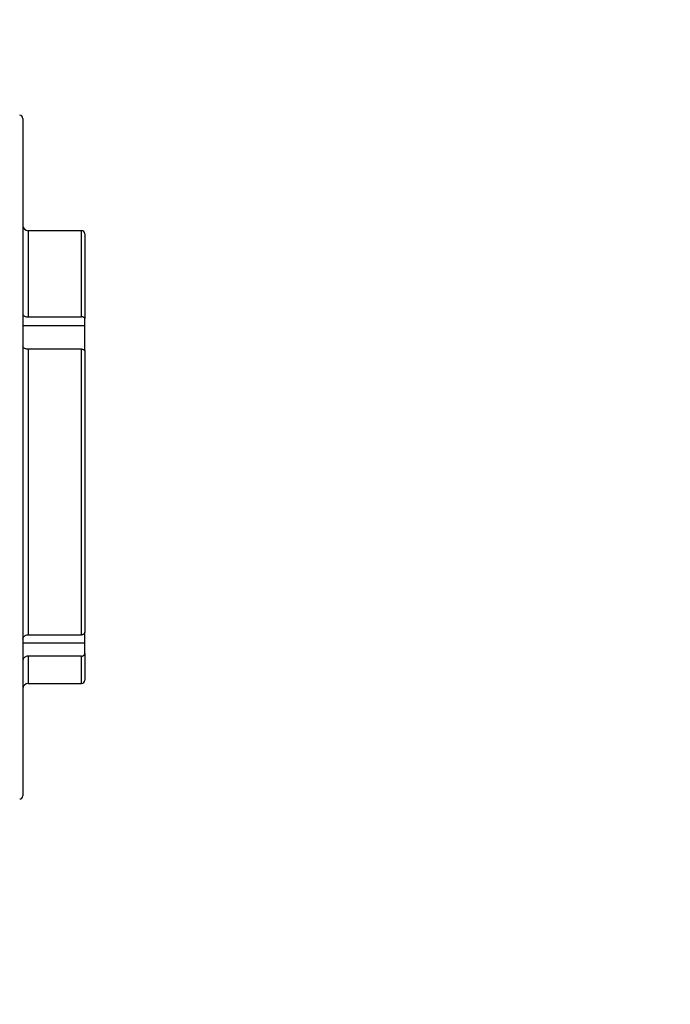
# Model space of a CAD drawing. Extents: x 0 to 8410, y 0 to 5940.
# Tile 154 of 212: x 7434 to 7535, y 3062 to 3214. Entities that reach past the tile are written whole.
import ezdxf

# ---------------------------------------------------------------- set-up
doc = ezdxf.new("R2010")
doc.units = 0
doc.header["$LTSCALE"] = 10
doc.layers.get('0').update_dxf_attribs({"linetype": 'CONTINUOUS'})
doc.styles.add('SLDTEXTSTYLE0', font='TXT', dxfattribs={"width": 0.605})
doc.dimstyles.new('SLDDIMSTYLE1', dxfattribs={"dimtxt": 50, "dimasz": 50, "dimexe": 0, "dimexo": 0.0625, "dimgap": 12.5, "dimtad": 1, "dimdec": 1, "dimrnd": 1e-09, "dimzin": 12, "dimtxsty": 'SLDTEXTSTYLE0', "dimsah": 1, "dimcen": 0.09, "dimazin": 3, "dimtfac": 1, "dimtofl": 0, "dimtmove": 0, "dimatfit": 3, "dimtolj": 1, "dimtzin": 12})

# ---------------------------------------------------------------- blocks, each defined once
blk = doc.blocks.new('_D_7')
at = {"color": 7, "linetype": 'CONTINUOUS'}
for p, q in [((7266.78, 4418.5), (7266.78, 2774.61)), ((7032.78, 2981.17), (7032.78, 2774.61)), ((7032.78, 2789.61), (7266.78, 2789.61)), ((7266.78, 2789.61), (7764.68, 2789.61))]:
    blk.add_line(p, q, dxfattribs=at)
for points in [[(7032.78, 2789.61), (7082.78, 2782.11), (7082.78, 2797.11)], [(7266.78, 2789.61), (7216.78, 2797.11), (7216.78, 2782.11)]]:
    blk.add_solid(points, dxfattribs=at)
at = {"color": 7, "linetype": 'CONTINUOUS', "char_height": 50, "attachment_point": 1, "style": 'SLDTEXTSTYLE0'}
for s, insert in [('234', (7493.71, 2930.8)), ('(3x M10)', (7493.71, 2854.06))]:
    blk.add_mtext(s, dxfattribs=dict(at, insert=insert))

msp = doc.modelspace()

# ---------------------------------------------------------------- linework, layer by layer
at = {"color": 7, "linetype": 'CONTINUOUS'}
for p, q in [((7434.68, 3198.84), (7434.68, 3175.22)), ((7443.78, 3181.44), (7435.48, 3181.44)), ((7444.28, 3180.94), (7444.28, 3167.81)), ((7434.68, 3175.22), (7434.68, 3093.84)), ((7435.48, 3168.08), (7443.78, 3168.08)), ((7444.28, 3166.72), (7444.28, 3167.81)), ((7444.28, 3162.79), (7444.28, 3166.72)), ((7443.78, 3163.07), (7435.48, 3163.07)), ((7444.28, 3162.8), (7444.28, 3119.2)), ((7435.48, 3118.79), (7443.78, 3118.79)), ((7444.28, 3117.55), (7444.28, 3119.2)), ((7444.28, 3115.9), (7444.28, 3117.55)), ((7443.78, 3115.48), (7435.48, 3115.48)), ((7444.28, 3115.9), (7444.28, 3111.74)), ((7435.48, 3111.24), (7443.78, 3111.24))]:
    msp.add_line(p, q, dxfattribs=at)
at = {"color": 8, "linetype": 'CONTINUOUS'}
for p, q in [((7435.48, 3181.44), (7435.48, 3168.08)), ((7443.78, 3168.08), (7443.78, 3181.44)), ((7434.68, 3166.72), (7444.28, 3166.72)), ((7435.48, 3163.07), (7435.48, 3118.79)), ((7443.78, 3118.79), (7443.78, 3163.07)), ((7434.68, 3117.55), (7444.28, 3117.55)), ((7435.48, 3115.48), (7435.48, 3111.24)), ((7443.78, 3111.24), (7443.78, 3115.48))]:
    msp.add_line(p, q, dxfattribs=at)
at = {"color": 7, "linetype": 'CONTINUOUS'}
for centre, radius, start, end in [((7434.18, 3198.84), 0.5, 0, 90), ((7435.48, 3182.24), 0.8, 180, 270), ((7443.78, 3180.94), 0.5, 0, 90), ((7435.48, 3110.44), 0.8, 90, 180), ((7443.78, 3111.74), 0.5, 270, 360), ((7434.18, 3093.84), 0.5, 270, 360)]:
    msp.add_arc(centre, radius, start, end, dxfattribs=at)
for points, knots in [([(7434.68, 3168.52), (7434.68, 3168.51), (7434.68, 3168.44), (7434.75, 3168.32), (7434.91, 3168.2), (7435.11, 3168.12), (7435.31, 3168.09), (7435.42, 3168.09), (7435.48, 3168.08)], [0, 0, 0, 0, 0.085461, 0.301059, 0.516553, 0.731462, 0.865816, 1, 1, 1, 1]), ([(7444.28, 3167.81), (7444.28, 3167.81), (7444.28, 3167.84), (7444.25, 3167.91), (7444.17, 3167.99), (7444.04, 3168.05), (7443.9, 3168.08), (7443.81, 3168.08), (7443.78, 3168.08)], [0, 0, 0, 0, 0.012503, 0.228388, 0.444123, 0.659446, 0.873967, 1, 1, 1, 1]), ([(7435.48, 3163.07), (7435.48, 3163.07), (7435.42, 3163.07), (7435.27, 3163.08), (7435.05, 3163.13), (7434.85, 3163.23), (7434.71, 3163.36), (7434.68, 3163.46), (7434.68, 3163.51), (7434.68, 3163.51)], [0, 0, 0, 0, 0.00126, 0.134278, 0.348297, 0.562312, 0.776831, 0.992074, 1, 1, 1, 1]), ([(7443.78, 3163.07), (7443.83, 3163.07), (7443.94, 3163.06), (7444.09, 3163.02), (7444.2, 3162.95), (7444.27, 3162.87), (7444.27, 3162.82), (7444.28, 3162.8)], [0, 0, 0, 0, 0.206494, 0.4200525, 0.6340179, 0.8487922, 1, 1, 1, 1]), ([(7434.68, 3118.12), (7434.68, 3118.15), (7434.68, 3118.25), (7434.75, 3118.43), (7434.92, 3118.61), (7435.15, 3118.74), (7435.35, 3118.78), (7435.46, 3118.79), (7435.48, 3118.79)], [0, 0, 0, 0, 0.091643, 0.307063, 0.52247, 0.737473, 0.951705, 1, 1, 1, 1]), ([(7444.28, 3119.2), (7444.28, 3119.19), (7444.27, 3119.13), (7444.24, 3119.03), (7444.15, 3118.91), (7444.03, 3118.84), (7443.9, 3118.79), (7443.82, 3118.79), (7443.78, 3118.79)], [0, 0, 0, 0, 0.0522864, 0.26808, 0.4837028, 0.6987361, 0.83328, 1, 1, 1, 1]), ([(7435.48, 3115.48), (7435.42, 3115.48), (7435.28, 3115.47), (7435.05, 3115.4), (7434.85, 3115.25), (7434.73, 3115.08), (7434.68, 3114.93), (7434.68, 3114.85), (7434.68, 3114.81)], [0, 0, 0, 0, 0.1325582, 0.3459724, 0.5596249, 0.7739766, 0.908486, 1, 1, 1, 1]), ([(7443.78, 3115.48), (7443.78, 3115.48), (7443.83, 3115.49), (7443.93, 3115.5), (7444.06, 3115.55), (7444.19, 3115.65), (7444.26, 3115.77), (7444.27, 3115.86), (7444.28, 3115.9)], [0, 0, 0, 0, 0.034121, 0.166972, 0.380979, 0.594994, 0.809581, 1, 1, 1, 1]), ([(7581.71, 3067.74), (7581.42, 3066.19), (7580.73, 3062.45), (7579.34, 3056.66), (7577.59, 3050.41), (7575.59, 3044.33), (7573.36, 3038.45), (7570.92, 3032.77), (7568.25, 3027.32), (7565.37, 3022.08), (7562.26, 3017.02), (7558.89, 3012.11), (7555.28, 3007.36), (7551.42, 3002.78), (7547.32, 2998.39), (7543, 2994.21), (7538.46, 2990.24), (7533.72, 2986.52), (7528.79, 2983.04), (7523.68, 2979.82), (7518.36, 2976.83), (7512.83, 2974.08), (7507.08, 2971.58), (7501.15, 2969.32), (7495.03, 2967.33), (7488.74, 2965.6), (7482.28, 2964.14), (7475.69, 2962.96), (7468.96, 2962.07), (7462.12, 2961.46), (7455.17, 2961.14), (7448.11, 2961.1), (7440.95, 2961.35), (7433.7, 2961.9), (7426.36, 2962.74), (7418.96, 2963.87), (7411.49, 2965.3), (7403.99, 2967.02), (7396.47, 2969.03), (7388.93, 2971.34), (7381.4, 2973.93), (7373.89, 2976.81), (7366.43, 2979.96), (7359.03, 2983.39), (7351.71, 2987.08), (7344.49, 2991.02), (7337.39, 2995.21), (7330.39, 2999.65), (7323.5, 3004.34), (7316.71, 3009.28), (7310.05, 3014.47), (7303.55, 3019.87), (7297.22, 3025.49), (7291.07, 3031.31), (7285.25, 3037.17), (7281.57, 3041.18), (7279.8, 3043.11)], [0, 0, 0, 0, 0.012087, 0.028999, 0.045828, 0.062556, 0.079167, 0.095653, 0.112004, 0.128232, 0.144492, 0.160996, 0.177683, 0.194538, 0.211545, 0.228681, 0.245922, 0.263242, 0.280612, 0.298018, 0.315487, 0.333271, 0.351234, 0.36937, 0.387673, 0.406132, 0.424733, 0.443461, 0.462296, 0.481224, 0.500204, 0.519343, 0.53862, 0.558035, 0.577588, 0.597276, 0.61709, 0.637023, 0.657062, 0.677192, 0.697397, 0.717659, 0.737956, 0.758268, 0.778568, 0.798829, 0.819031, 0.839189, 0.859458, 0.879819, 0.90017, 0.920502, 0.940805, 0.961073, 0.981301, 1, 1, 1, 1])]:
    msp.add_open_spline(points, degree=3, knots=knots, dxfattribs=at)
at = {"color": 8, "linetype": 'CONTINUOUS'}
msp.add_open_spline([(7608.55, 3097.8), (7608.35, 3093.06), (7607.95, 3083.58), (7606.07, 3069.64), (7603.23, 3056.05), (7599.34, 3042.93), (7594.36, 3030.37), (7588.36, 3018.46), (7581.39, 3007.31), (7573.6, 2997.13), (7565.06, 2987.97), (7555.88, 2979.79), (7546.04, 2972.51), (7535.41, 2966.03), (7524.01, 2960.45), (7511.88, 2955.8), (7499.33, 2952.17), (7485.9, 2949.45), (7471.61, 2947.78), (7456.51, 2947.26), (7441.22, 2947.93), (7426.37, 2949.69), (7412.02, 2952.4), (7398.21, 2955.89), (7384.49, 2960.25), (7370.92, 2965.43), (7357.19, 2971.57), (7343.38, 2978.76), (7329.54, 2987.02), (7316.1, 2996.14), (7303.14, 3006.06), (7291.6, 3016.04), (7281.35, 3025.81), (7275.41, 3032.18), (7272.44, 3035.36)], degree=3, knots=[0, 0, 0, 0, 0.030083, 0.060267, 0.090442, 0.12051, 0.150704, 0.181015, 0.211328, 0.241523, 0.27067, 0.299909, 0.329158, 0.358316, 0.389195, 0.420161, 0.451137, 0.48203, 0.516735, 0.551538, 0.58635, 0.621068, 0.652265, 0.683552, 0.714873, 0.746166, 0.777368, 0.811103, 0.844948, 0.878829, 0.912672, 0.946405, 0.973203, 1, 1, 1, 1], dxfattribs=at)

# ---------------------------------------------------------------- dimensions: what is measured, and where the dimension line sits
at = {"color": 7, "linetype": 'CONTINUOUS'}
dim = msp.add_linear_dim(base=(7266.78, 2789.61), p1=(7032.78, 3001.17), p2=(7266.78, 4438.5), text='<>\\P(3x M10)', dimstyle='SLDDIMSTYLE1', dxfattribs=at)
dim.commit()
dim.dimension.update_dxf_attribs({"geometry": '_D_7', "text_midpoint": (7629.19, 2789.61), "dimtype": 160})

doc.saveas('drawing.dxf')
